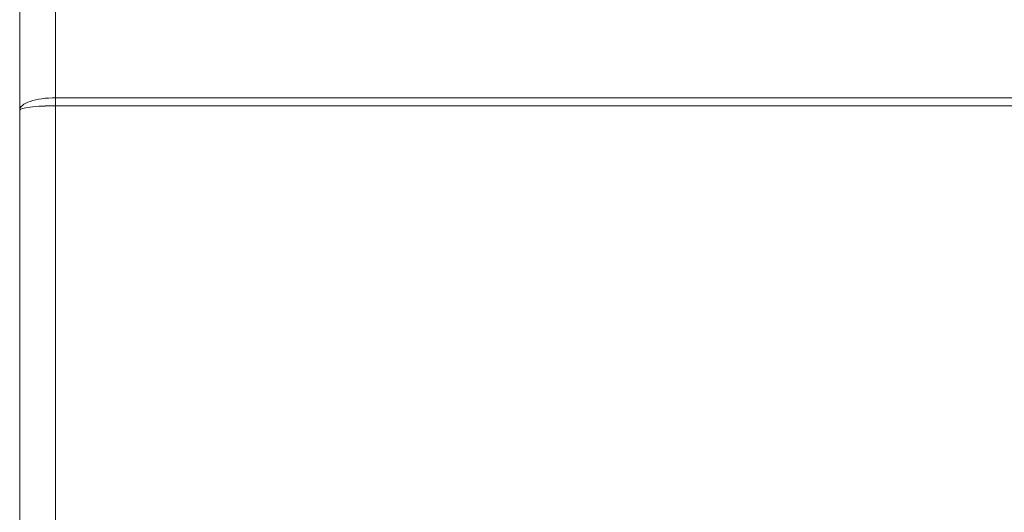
# Model space of a CAD drawing. Header units: millimetres. Extents: x -420 to 420, y -297 to 297.
# Tile 55 of 141: x -246 to -221, y 167 to 180. Entities that reach past the tile are written whole.
import ezdxf

# ---------------------------------------------------------------- set-up
doc = ezdxf.new("R2010")
doc.units = ezdxf.units.MM
doc.header["$MEASUREMENT"] = 0
doc.layers.add('layer 1', color=7, linetype='Continuous')

msp = doc.modelspace()

# ---------------------------------------------------------------- linework, layer by layer
at = {"layer": 'layer 1', "color": 7, "lineweight": 9}
for points in [[(-245.5656, 181.2554), (-245.5656, 181.2554), (-245.5656, 177.9111), (-245.5656, 177.9111)], [(-246.4899, 177.5952), (-246.4899, 177.5952), (-246.4899, 180.5866), (-246.4899, 180.5866)], [(-246.2193, 177.8185), (-246.2193, 177.8185), (-246.2193, 177.8185), (-246.2193, 177.8185)], [(-246.2193, 177.6725), (-246.2193, 177.6725), (-246.2193, 177.6723), (-246.2193, 177.6723)], [(-245.5656, 177.9111), (-245.5656, 177.9111), (-245.5656, 177.911), (-245.5656, 177.911)], [(-245.5656, 177.9111), (-245.5656, 177.9111), (-245.5656, 177.7043), (-245.5656, 177.7043)], [(-245.5656, 177.9111), (-245.5656, 177.9111), (-187.3315, 177.9111), (-187.3315, 177.9111)], [(-245.5656, 177.7043), (-245.5656, 177.7043), (-245.5656, 97.227), (-245.5656, 97.227)], [(-187.3315, 177.7043), (-187.3315, 177.7043), (-245.5656, 177.7043), (-245.5656, 177.7043)], [(-245.5656, 177.7043), (-245.5656, 177.7043), (-245.5656, 177.7043), (-245.5656, 177.7043)], [(-246.4899, 177.5952), (-246.4899, 177.5952), (-246.4899, 177.5952), (-246.4899, 177.5952)], [(-246.4899, 97.227), (-246.4899, 97.227), (-246.4899, 177.5952), (-246.4899, 177.5952)], [(-246.4899, 177.5952), (-246.4899, 177.5952), (-246.4899, 177.5952), (-246.4899, 177.5952)]]:
    msp.add_open_spline(points, degree=3, dxfattribs=at)
for points in [[(-245.5656, 177.9111), (-245.8107, 177.9111), (-246.0459, 177.8779), (-246.2193, 177.8185), (-246.2193, 177.8185), (-246.3927, 177.7594), (-246.4899, 177.6789), (-246.4899, 177.5952)], [(-245.5656, 177.9111), (-245.8107, 177.9111), (-246.0459, 177.8779), (-246.2193, 177.8185), (-246.2193, 177.8185), (-246.3927, 177.7594), (-246.4899, 177.6789), (-246.4899, 177.5952)], [(-245.5656, 177.911), (-245.8107, 177.911), (-246.0459, 177.8779), (-246.2193, 177.8185), (-246.2193, 177.8185), (-246.3927, 177.7594), (-246.4899, 177.6789), (-246.4899, 177.5952)], [(-245.5656, 177.911), (-245.8107, 177.911), (-246.0459, 177.8777), (-246.2193, 177.8185), (-246.2193, 177.8185), (-246.3927, 177.7594), (-246.4899, 177.6789), (-246.4899, 177.5952)], [(-245.5656, 177.911), (-245.8107, 177.911), (-246.0459, 177.8777), (-246.2193, 177.8185), (-246.2193, 177.8185), (-246.3927, 177.7594), (-246.4899, 177.6789), (-246.4899, 177.5952)], [(-245.5656, 177.911), (-245.8107, 177.911), (-246.0459, 177.8777), (-246.2193, 177.8185), (-246.2193, 177.8185), (-246.3927, 177.7594), (-246.4899, 177.6789), (-246.4899, 177.5952)], [(-245.5656, 177.911), (-245.8107, 177.911), (-246.0459, 177.8777), (-246.2193, 177.8185), (-246.2193, 177.8185), (-246.3927, 177.7594), (-246.4899, 177.6789), (-246.4899, 177.5952)], [(-245.5656, 177.911), (-245.8107, 177.911), (-246.0459, 177.8777), (-246.2193, 177.8185), (-246.2193, 177.8185), (-246.3927, 177.7594), (-246.4899, 177.6789), (-246.4899, 177.5952)], [(-245.5656, 177.911), (-245.8107, 177.911), (-246.0459, 177.8777), (-246.2193, 177.8185), (-246.2193, 177.8185), (-246.3927, 177.7594), (-246.4899, 177.6789), (-246.4899, 177.5952)], [(-245.5656, 177.911), (-245.8107, 177.911), (-246.0459, 177.8777), (-246.2193, 177.8185), (-246.2193, 177.8185), (-246.3927, 177.7594), (-246.4899, 177.6789), (-246.4899, 177.5952)], [(-245.5656, 177.911), (-245.8107, 177.911), (-246.0459, 177.8777), (-246.2193, 177.8185), (-246.2193, 177.8185), (-246.3927, 177.7594), (-246.4899, 177.6789), (-246.4899, 177.5952)], [(-245.5656, 177.911), (-245.8107, 177.911), (-246.0459, 177.8777), (-246.2193, 177.8185), (-246.2193, 177.8185), (-246.3927, 177.7594), (-246.4899, 177.6789), (-246.4899, 177.5952)], [(-245.5656, 177.911), (-245.8107, 177.911), (-246.0459, 177.8777), (-246.2193, 177.8185), (-246.2193, 177.8185), (-246.3927, 177.7594), (-246.4899, 177.6789), (-246.4899, 177.5952)], [(-245.5656, 177.911), (-245.8107, 177.911), (-246.0459, 177.8777), (-246.2193, 177.8185), (-246.2193, 177.8185), (-246.3927, 177.7594), (-246.4899, 177.6789), (-246.4899, 177.5952)], [(-245.5656, 177.911), (-245.8107, 177.911), (-246.0459, 177.8777), (-246.2193, 177.8185), (-246.2193, 177.8185), (-246.3927, 177.7594), (-246.4899, 177.6789), (-246.4899, 177.5952)], [(-245.5656, 177.911), (-245.8107, 177.911), (-246.0459, 177.8777), (-246.2193, 177.8185), (-246.2193, 177.8185), (-246.3927, 177.7594), (-246.4899, 177.6789), (-246.4899, 177.5952)], [(-245.5656, 177.911), (-245.8107, 177.911), (-246.0459, 177.8777), (-246.2193, 177.8185), (-246.2193, 177.8185), (-246.3927, 177.7594), (-246.4899, 177.6789), (-246.4899, 177.5952)], [(-245.5656, 177.911), (-245.8107, 177.911), (-246.0459, 177.8777), (-246.2193, 177.8185), (-246.2193, 177.8185), (-246.3927, 177.7594), (-246.4899, 177.6789), (-246.4899, 177.5952)], [(-245.5656, 177.911), (-245.8107, 177.911), (-246.0459, 177.8777), (-246.2193, 177.8185), (-246.2193, 177.8185), (-246.3927, 177.7594), (-246.4899, 177.6789), (-246.4899, 177.5952)], [(-245.5656, 177.911), (-245.8107, 177.911), (-246.0459, 177.8777), (-246.2193, 177.8185), (-246.2193, 177.8185), (-246.3927, 177.7594), (-246.4899, 177.6789), (-246.4899, 177.5952)], [(-245.5656, 177.911), (-245.8107, 177.911), (-246.0459, 177.8777), (-246.2193, 177.8185), (-246.2193, 177.8185), (-246.3927, 177.7594), (-246.4899, 177.6789), (-246.4899, 177.5952)], [(-245.5656, 177.7043), (-245.8107, 177.7043), (-246.0459, 177.6928), (-246.2193, 177.6725), (-246.2193, 177.6725), (-246.3927, 177.6519), (-246.4899, 177.6242), (-246.4899, 177.5952)], [(-245.5656, 177.7043), (-245.8107, 177.7043), (-246.0459, 177.6928), (-246.2193, 177.6725), (-246.2193, 177.6725), (-246.3927, 177.6519), (-246.4899, 177.6242), (-246.4899, 177.5952)], [(-245.5656, 177.7043), (-245.8107, 177.7043), (-246.0459, 177.6928), (-246.2193, 177.6725), (-246.2193, 177.6725), (-246.3927, 177.6519), (-246.4899, 177.6242), (-246.4899, 177.5952)], [(-245.5656, 177.7043), (-245.8107, 177.7043), (-246.0459, 177.6928), (-246.2193, 177.6725), (-246.2193, 177.6725), (-246.3927, 177.6519), (-246.4899, 177.6242), (-246.4899, 177.5952)], [(-245.5656, 177.7043), (-245.8107, 177.7043), (-246.0459, 177.6928), (-246.2193, 177.6725), (-246.2193, 177.6725), (-246.3927, 177.6519), (-246.4899, 177.6242), (-246.4899, 177.5952)], [(-245.5656, 177.7043), (-245.8107, 177.7043), (-246.0459, 177.6928), (-246.2193, 177.6725), (-246.2193, 177.6725), (-246.3927, 177.6519), (-246.4899, 177.6242), (-246.4899, 177.5952)], [(-245.5656, 177.7043), (-245.8107, 177.7043), (-246.0459, 177.6928), (-246.2193, 177.6725), (-246.2193, 177.6725), (-246.3927, 177.6519), (-246.4899, 177.6242), (-246.4899, 177.5952)], [(-245.5656, 177.7043), (-245.8107, 177.7043), (-246.0459, 177.6928), (-246.2193, 177.6725), (-246.2193, 177.6725), (-246.3927, 177.6519), (-246.4899, 177.6242), (-246.4899, 177.5952)], [(-245.5656, 177.7043), (-245.8107, 177.7043), (-246.0459, 177.6928), (-246.2193, 177.6723), (-246.2193, 177.6723), (-246.3927, 177.6519), (-246.4899, 177.6242), (-246.4899, 177.5952)], [(-245.5656, 177.7043), (-245.8107, 177.7043), (-246.0459, 177.6928), (-246.2193, 177.6723), (-246.2193, 177.6723), (-246.3927, 177.6519), (-246.4899, 177.6242), (-246.4899, 177.5952)], [(-245.5656, 177.7043), (-245.8107, 177.7043), (-246.0459, 177.6928), (-246.2193, 177.6723), (-246.2193, 177.6723), (-246.3927, 177.6519), (-246.4899, 177.6242), (-246.4899, 177.5952)], [(-245.5656, 177.7043), (-245.8107, 177.7043), (-246.0459, 177.6928), (-246.2193, 177.6723), (-246.2193, 177.6723), (-246.3927, 177.6519), (-246.4899, 177.6242), (-246.4899, 177.5952)], [(-245.5656, 177.7043), (-245.8107, 177.7043), (-246.0459, 177.6928), (-246.2193, 177.6723), (-246.2193, 177.6723), (-246.3927, 177.6519), (-246.4899, 177.6242), (-246.4899, 177.5952)], [(-245.5656, 177.7043), (-245.8107, 177.7043), (-246.0459, 177.6928), (-246.2193, 177.6723), (-246.2193, 177.6723), (-246.3927, 177.6519), (-246.4899, 177.6242), (-246.4899, 177.5952)], [(-245.5656, 177.7043), (-245.8107, 177.7043), (-246.0459, 177.6928), (-246.2193, 177.6723), (-246.2193, 177.6723), (-246.3927, 177.6519), (-246.4899, 177.6242), (-246.4899, 177.5952)], [(-245.5656, 177.7043), (-245.8107, 177.7043), (-246.0459, 177.6928), (-246.2193, 177.6723), (-246.2193, 177.6723), (-246.3927, 177.6519), (-246.4899, 177.6242), (-246.4899, 177.5952)], [(-245.5656, 177.7043), (-245.8107, 177.7043), (-246.0459, 177.6928), (-246.2193, 177.6723), (-246.2193, 177.6723), (-246.3927, 177.6519), (-246.4899, 177.6242), (-246.4899, 177.5952)], [(-245.5656, 177.7043), (-245.8107, 177.7043), (-246.0459, 177.6928), (-246.2193, 177.6723), (-246.2193, 177.6723), (-246.3927, 177.6519), (-246.4899, 177.6242), (-246.4899, 177.5952)], [(-245.5656, 177.7043), (-245.8107, 177.7043), (-246.0459, 177.6928), (-246.2193, 177.6723), (-246.2193, 177.6723), (-246.3927, 177.6519), (-246.4899, 177.6242), (-246.4899, 177.5952)], [(-245.5656, 177.7043), (-245.8107, 177.7043), (-246.0459, 177.6928), (-246.2193, 177.6723), (-246.2193, 177.6723), (-246.3927, 177.6519), (-246.4899, 177.6242), (-246.4899, 177.5952)], [(-245.5656, 177.7043), (-245.8107, 177.7043), (-246.0459, 177.6928), (-246.2193, 177.6723), (-246.2193, 177.6723), (-246.3927, 177.6519), (-246.4899, 177.6242), (-246.4899, 177.5952)]]:
    msp.add_open_spline(points, degree=3, knots=[0, 0, 0, 0, 0.3333333, 0.3333333, 0.3333333, 0.3333333, 1, 1, 1, 1], dxfattribs=at)

doc.saveas('drawing.dxf')
